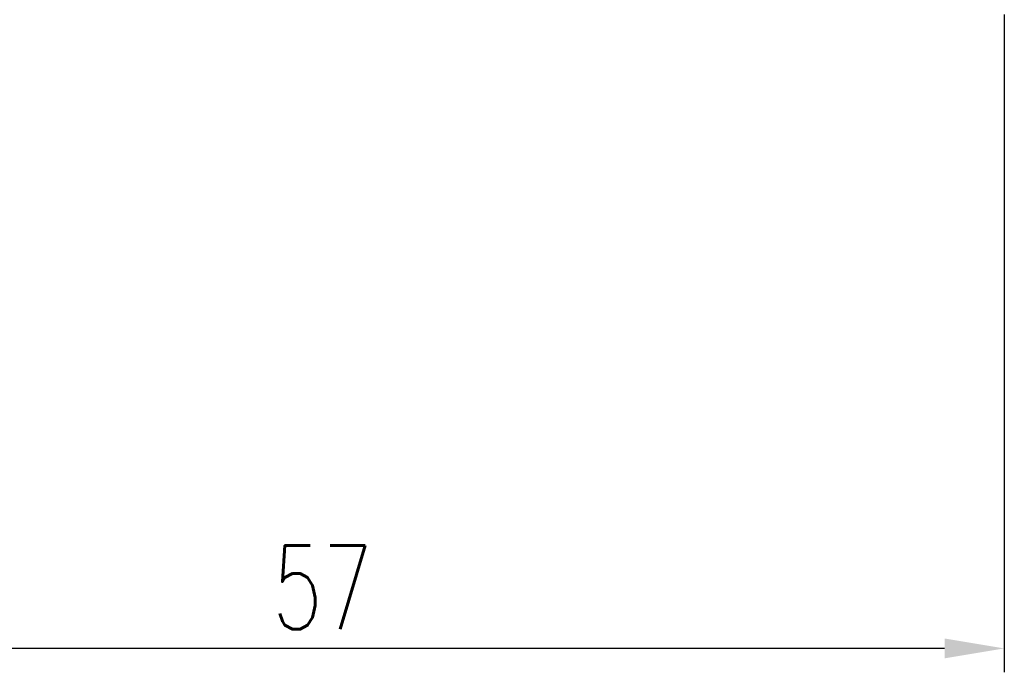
# Model space of a CAD drawing. Header units: inches. Extents: x 10 to 939, y 68 to 218.
# Tile 3 of 48: x 179 to 220, y 68 to 96. Entities that reach past the tile are written whole.
import ezdxf

# ---------------------------------------------------------------- set-up
doc = ezdxf.new("R2010")
doc.units = ezdxf.units.IN
doc.layers.add('DIM', color=4, linetype='Continuous')
doc.styles.add('DIM-7', font='SIMPLEX.shx', dxfattribs={"width": 0.7, "bigfont": 'chineset.shx'})
doc.dimstyles.new('CNS', dxfattribs={"dimtxt": 3.5, "dimasz": 2.5, "dimexe": 1, "dimexo": 1.5, "dimgap": 0.09, "dimtad": 0, "dimdsep": 46, "dimtxsty": 'DIM-7', "dimcen": 0.09, "dimclrd": 1, "dimclre": 1, "dimclrt": 4, "dimadec": 0, "dimazin": 0, "dimtfac": 1, "dimtix": 1, "dimtmove": 2, "dimatfit": 3, "dimfxl": 1, "dimtvp": 0.971429, "dimtolj": 1, "dimarcsym": 0})

# ---------------------------------------------------------------- blocks, each defined once
blk = doc.blocks.new('*D4')
at = {"layer": 'DEFPOINTS', "color": 0, "transparency": 16777216}
for p in [(219.811, 97.281), (162.811, 85.781), (162.811, 69.251)]:
    blk.add_point(p, dxfattribs=at)
at = {"layer": 'DIM', "color": 4, "lineweight": -2, "transparency": 16777216}
for p, q in [((219.811, 95.781), (219.811, 68.251)), ((162.811, 84.281), (162.811, 68.251)), ((217.311, 69.251), (165.311, 69.251))]:
    blk.add_line(p, q, dxfattribs=at)
at = {"layer": 'DIM', "color": 4, "transparency": 16777216}
for points in [[(165.311, 69.667), (165.311, 68.834), (162.811, 69.251)], [(217.311, 69.667), (217.311, 68.834), (219.811, 69.251)]]:
    blk.add_solid(points, dxfattribs=at)
at = {"layer": 'DIM', "color": 4, "transparency": 16777216, "insert": (191.311, 71.801), "char_height": 3.5, "attachment_point": 5, "style": 'DIM-7'}
blk.add_mtext('\\A1;57', dxfattribs=at)

msp = doc.modelspace()

# ---------------------------------------------------------------- dimensions: what is measured, and where the dimension line sits
at = {"layer": 'DIM', "color": 0}
dim = msp.add_linear_dim(base=(162.811, 69.251), p1=(219.811, 97.281), p2=(162.811, 85.781), dimstyle='CNS', override={"dimgap": 0.8, "dimtad": 1, "dimclrd": 4, "dimclre": 4, "dimadec": 2, "dimazin": 2, "dimtm": 1e-09, "dimtfac": 0.6, "dimtmove": 1}, dxfattribs=at)
dim.commit()
dim.dimension.update_dxf_attribs({"geometry": '*D4', "text_midpoint": (191.311, 71.801)})

doc.saveas('drawing.dxf')
